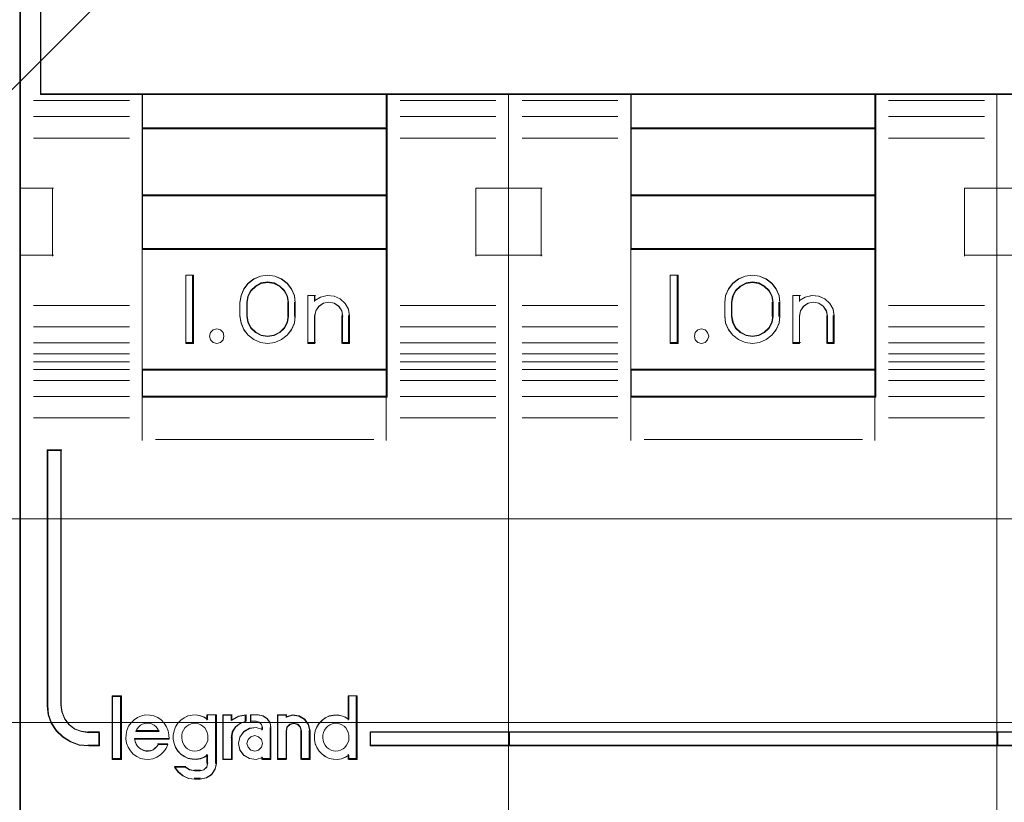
# Model space of a CAD drawing. Header units: millimetres. Extents: x 12819 to 17524, y -4386 to -1138.
# Tile 10 of 94: x 13075.34 to 13078.96, y -4251.15 to -4248.27. Entities that reach past the tile are written whole.
import ezdxf

# ---------------------------------------------------------------- set-up
doc = ezdxf.new("R2010")
doc.units = ezdxf.units.MM
doc.layers.get('0').update_dxf_attribs({"lineweight": 15})
for name, color, linetype, lineweight in [('30', 7, 'Continuous', 15), ('45', 7, 'Continuous', 15), ('60', 7, 'Continuous', 15)]:
    doc.layers.add(name, color=color, linetype=linetype, lineweight=lineweight)

# ---------------------------------------------------------------- blocks, each defined once
blk = doc.blocks.new('*U362')
at = {"layer": '60', "color": 253}
blk.add_lwpolyline([(214.593197, -584.39147), (160.068938, -638.847227), (163.815266, -625.017997), (100.684578, -688.186675)], dxfattribs=at)
blk = doc.blocks.new('*U387')
at = {"layer": '30', "color": 7}
blk.add_lwpolyline([(51.982287, -642.476959), (396.085575, -642.476959), (396.085575, -678.4532), (51.982287, -678.4532), (51.982287, -642.476959)], close=True, dxfattribs=at)
for points in [[(51.982287, -642.476959), (396.085575, -642.476959), (396.085575, -678.4532), (51.982287, -678.4532), (51.982287, -642.476959)], [(51.982287, -649.973605), (396.085575, -649.973605), (396.085575, -670.956554), (51.982287, -670.956554), (51.982287, -649.973605)]]:
    blk.add_lwpolyline(points, dxfattribs=at)
blk = doc.blocks.new('*U388')
at = {"layer": '45', "color": 7}
blk.add_lwpolyline([(134.000293, -618.998131), (62.00098, -618.998131), (62.00098, -701.064777), (134.000293, -701.064777), (134.000293, -618.998131)], close=True, dxfattribs=at)
at = {"layer": '45', "color": 139}
blk.add_lwpolyline([(134.000293, -618.998131), (62.00098, -618.998131), (62.00098, -701.064777), (134.000293, -701.064777), (134.000293, -618.998131)], close=True, dxfattribs=at)
blk = doc.blocks.new('*U389')
at = {"layer": '45', "color": 7}
for points in [[(152.004021, -618.998131), (134.000293, -618.998131), (134.000293, -701.064777), (152.004021, -701.064777), (169.996615, -701.064777), (188.000343, -701.064777), (188.000343, -618.998131), (169.996615, -618.998131), (152.004021, -618.998131)], [(156.502509, -655.33704), (165.49917, -655.33704), (169.997501, -655.33704), (174.501399, -655.33704), (183.503627, -655.33704), (187.244813, -655.33704), (187.244813, -651.924797), (187.244813, -651.287771), (179.751307, -651.04404), (172.252233, -650.877859), (164.75316, -650.800308), (157.248519, -650.800308), (149.749446, -650.877859), (142.244805, -651.04404), (134.751299, -651.287771), (134.751299, -651.924797), (134.751299, -655.33704), (138.498052, -655.33704), (147.494713, -655.33704), (152.004178, -655.33704), (156.502509, -655.33704)], [(147.520664, -656.591737), (147.520664, -655.303251), (138.495019, -655.303251), (138.495019, -656.591737), (147.520664, -656.591737)], [(156.487496, -655.303251), (156.487496, -656.591737), (165.513141, -656.591737), (165.513141, -655.303251), (156.487496, -655.303251)], [(147.520664, -656.557948), (138.495019, -656.557948), (138.495019, -659.067342), (147.520664, -659.067342), (147.520664, -656.557948)], [(156.487496, -656.557948), (156.487496, -659.067342), (165.513141, -659.067342), (165.513141, -656.557948), (156.487496, -656.557948)], [(147.520664, -661.040618), (147.520664, -659.033553), (138.495019, -659.033553), (138.495019, -661.040618), (147.520664, -661.040618)], [(165.513141, -661.040618), (165.513141, -659.033553), (156.487496, -659.033553), (156.487496, -661.040618), (165.513141, -661.040618)], [(147.520664, -665.484994), (147.520664, -661.006829), (138.495019, -661.006829), (138.495019, -665.484994), (147.520664, -665.484994)], [(156.487496, -661.006829), (156.487496, -665.484994), (165.513141, -665.484994), (165.513141, -661.006829), (156.487496, -661.006829)], [(140.388369, -661.986709), (140.388369, -664.496103), (140.103348, -664.496103), (140.103348, -661.986709), (140.388369, -661.986709)], [(142.100753, -662.990467), (142.140383, -662.733951), (142.242289, -662.494164), (142.40081, -662.28226), (142.615945, -662.12612), (142.859387, -662.025744), (143.119814, -661.986709), (143.38024, -662.025744), (143.629344, -662.12612), (143.838818, -662.28226), (144.003, -662.494164), (144.104906, -662.733951), (144.138875, -662.990467), (144.138875, -663.492346), (144.104906, -663.754438), (144.003, -663.994224), (143.838818, -664.200552), (143.629344, -664.356692), (143.38024, -664.462645), (143.119814, -664.496103), (142.859387, -664.462645), (142.615945, -664.356692), (142.40081, -664.200552), (142.242289, -663.994224), (142.140383, -663.754438), (142.100753, -663.492346), (142.100753, -662.990467)], [(158.236073, -661.986709), (158.236073, -664.496103), (157.946528, -664.496103), (157.946528, -661.986709), (158.236073, -661.986709)], [(161.476483, -662.12612), (161.680069, -662.28226), (161.849724, -662.494164), (161.951517, -662.733951), (161.979793, -662.990467), (161.979793, -663.492346), (161.951517, -663.754438), (161.849724, -663.994224), (161.680069, -664.200552), (161.476483, -664.356692), (161.233311, -664.462645), (160.973173, -664.496103), (160.701725, -664.462645), (160.458553, -664.356692), (160.249312, -664.200552), (160.090967, -663.994224), (159.983519, -663.754438), (159.955243, -663.492346), (159.955243, -662.990467), (159.983519, -662.733951), (160.090967, -662.494164), (160.249312, -662.28226), (160.458553, -662.12612), (160.701725, -662.025744), (160.973173, -661.986709), (161.233311, -662.025744), (161.476483, -662.12612)], [(143.892309, -663.493134), (143.892309, -662.989678), (143.852519, -662.754732), (143.744516, -662.55335), (143.573984, -662.385532), (143.357978, -662.273653), (143.119234, -662.234495), (142.88049, -662.273653), (142.675852, -662.385532), (142.499636, -662.55335), (142.391633, -662.754732), (142.351842, -662.989678), (142.351842, -663.493134), (142.391633, -663.72808), (142.499636, -663.94065), (142.675852, -664.102875), (142.88049, -664.20916), (143.119234, -664.248317), (143.357978, -664.20916), (143.573984, -664.102875), (143.744516, -663.94065), (143.852519, -663.72808), (143.892309, -663.493134)], [(161.73549, -663.493134), (161.73549, -662.989678), (161.695669, -662.754732), (161.587584, -662.55335), (161.416924, -662.385532), (161.200754, -662.273653), (160.973207, -662.234495), (160.734282, -662.273653), (160.518113, -662.385532), (160.347452, -662.55335), (160.239367, -662.754732), (160.199547, -662.989678), (160.199547, -663.493134), (160.239367, -663.72808), (160.347452, -663.94065), (160.518113, -664.102875), (160.734282, -664.20916), (160.973207, -664.248317), (161.200754, -664.20916), (161.416924, -664.102875), (161.587584, -663.94065), (161.695669, -663.72808), (161.73549, -663.493134)], [(144.60486, -664.496103), (144.60486, -662.734572), (144.855353, -662.734572), (144.855353, -662.919701), (145.071687, -662.790671), (145.310793, -662.734572), (145.566979, -662.757012), (145.794699, -662.852381), (145.976875, -663.02629), (146.096428, -663.239469), (146.136279, -663.486308), (146.136279, -664.496103), (145.880094, -664.496103), (145.880094, -663.486308), (145.845936, -663.295569), (145.737769, -663.13288), (145.566979, -663.02068), (145.373416, -662.98141), (145.174161, -663.02068), (145.009064, -663.13288), (144.895204, -663.295569), (144.855353, -663.486308), (144.855353, -664.496103), (144.60486, -664.496103)], [(163.40899, -662.757012), (163.63671, -662.852381), (163.82458, -663.02629), (163.93844, -663.239469), (163.983984, -663.486308), (163.983984, -664.496103), (163.733491, -664.496103), (163.733491, -663.486308), (163.687947, -663.295569), (163.57978, -663.13288), (163.414683, -663.02068), (163.215428, -662.98141), (163.021866, -663.02068), (162.851075, -663.13288), (162.742908, -663.295569), (162.70875, -663.486308), (162.70875, -664.496103), (162.452565, -664.496103), (162.452565, -662.734572), (162.70875, -662.734572), (162.70875, -662.919701), (162.913698, -662.790671), (163.164191, -662.734572), (163.40899, -662.757012)], [(141.476875, -664.096142), (141.512616, -664.231423), (141.476875, -664.366704), (141.381567, -664.460812), (141.244561, -664.496103), (141.113512, -664.460812), (141.012246, -664.366704), (140.976506, -664.231423), (141.012246, -664.096142), (141.113512, -664.002033), (141.244561, -663.966743), (141.381567, -664.002033), (141.476875, -664.096142)], [(159.318688, -664.096142), (159.36032, -664.231423), (159.318688, -664.366704), (159.223528, -664.460812), (159.098632, -664.496103), (158.955893, -664.460812), (158.860734, -664.366704), (158.830996, -664.231423), (158.860734, -664.096142), (158.955893, -664.002033), (159.098632, -663.966743), (159.223528, -664.002033), (159.318688, -664.096142)], [(147.520664, -665.451205), (138.495019, -665.451205), (138.495019, -666.476137), (147.520664, -666.476137), (147.520664, -665.451205)], [(156.487496, -665.451205), (156.487496, -666.476137), (165.513141, -666.476137), (165.513141, -665.451205), (156.487496, -665.451205)], [(135.511406, -677.838802), (135.511406, -668.422381), (135.006912, -668.422381), (135.006912, -677.838802), (135.040923, -678.169784), (135.148624, -678.4787), (135.335684, -678.76555), (135.579428, -678.997237), (135.862852, -679.173761), (136.185955, -679.289604), (136.531732, -679.322702), (136.934193, -679.322702), (136.934193, -678.831747), (136.531732, -678.831747), (136.265313, -678.793132), (136.015901, -678.699354), (135.811836, -678.53938), (135.64745, -678.329758), (135.551086, -678.092555), (135.511406, -677.838802)], [(135.511406, -677.838802), (135.511406, -668.422381), (135.006912, -668.422381), (135.006912, -677.838802), (135.040923, -678.169784), (135.148624, -678.4787), (135.335684, -678.76555), (135.579428, -678.997237), (135.862852, -679.173761), (136.185955, -679.289604), (136.531732, -679.322702), (136.934193, -679.322702), (136.934193, -678.831747), (136.531732, -678.831747), (136.265313, -678.793132), (136.015901, -678.699354), (135.811836, -678.53938), (135.64745, -678.329758), (135.551086, -678.092555), (135.511406, -677.838802)], [(137.723654, -679.802506), (137.723654, -677.495846), (137.409227, -677.495846), (137.409227, -679.802506), (137.723654, -679.802506)], [(152.0267, -678.8001), (146.89181, -678.8001), (146.89181, -679.322702), (152.0267, -679.322702), (152.0267, -678.8001)], [(151.992769, -678.8001), (151.992769, -679.322702), (170.007867, -679.322702), (170.007867, -678.8001), (151.992769, -678.8001)], [(170.007867, -679.322702), (170.007867, -678.8001), (151.992769, -678.8001), (151.992769, -679.322702), (170.007867, -679.322702)], [(169.973936, -678.8001), (169.973936, -679.322702), (186.993724, -679.322702), (186.993724, -678.8001), (169.973936, -678.8001)]]:
    blk.add_lwpolyline(points, close=True, dxfattribs=at)
at = {"layer": '45', "color": 139}
for points in [[(152.004021, -618.998131), (134.000293, -618.998131), (134.000293, -701.064777), (152.004021, -701.064777), (169.996615, -701.064777), (188.000343, -701.064777), (188.000343, -618.998131), (169.996615, -618.998131), (152.004021, -618.998131)], [(152.009297, -619.013899), (134.016127, -619.013899), (134.016127, -701.049009), (152.009297, -701.049009), (169.991339, -701.049009), (187.984509, -701.049009), (187.984509, -619.013899), (169.991339, -619.013899), (152.009297, -619.013899)], [(141.512616, -664.231423), (141.476875, -664.096142), (141.381567, -664.002033), (141.244561, -663.966743), (141.113512, -664.002033), (141.012246, -664.096142), (140.976506, -664.231423), (141.012246, -664.366704), (141.113512, -664.460812), (141.244561, -664.496103), (141.381567, -664.460812), (141.476875, -664.366704), (141.512616, -664.231423)], [(159.36032, -664.231423), (159.318688, -664.096142), (159.223528, -664.002033), (159.098632, -663.966743), (158.955893, -664.002033), (158.860734, -664.096142), (158.830996, -664.231423), (158.860734, -664.366704), (158.955893, -664.460812), (159.098632, -664.496103), (159.223528, -664.460812), (159.318688, -664.366704), (159.36032, -664.231423)], [(140.438757, -679.509668), (140.525312, -679.503987), (140.617636, -679.475579), (140.698421, -679.424445), (140.767664, -679.373311), (140.831138, -679.293769), (140.8773, -679.208546), (140.911922, -679.117641), (140.917692, -679.021055), (140.917692, -678.924468), (140.894611, -678.827882), (140.854219, -678.742659), (140.802286, -678.657435), (140.738813, -678.594938), (140.658029, -678.543804), (140.571474, -678.504033), (140.484919, -678.486989), (140.392595, -678.486989), (140.30027, -678.504033), (140.213715, -678.543804), (140.144472, -678.594938), (140.075228, -678.657435), (140.017525, -678.742659), (139.977133, -678.827882), (139.965592, -678.924468), (139.954052, -679.021055), (139.971363, -679.117641), (140.000214, -679.208546), (140.040606, -679.293769), (140.10408, -679.373311), (140.173323, -679.424445), (140.259878, -679.475579), (140.346432, -679.503987), (140.438757, -679.509668)], [(145.634724, -679.509668), (145.721278, -679.503987), (145.807833, -679.475579), (145.894387, -679.424445), (145.963631, -679.373311), (146.027104, -679.293769), (146.073267, -679.208546), (146.107888, -679.117641), (146.113659, -679.021055), (146.113659, -678.924468), (146.090578, -678.827882), (146.050185, -678.742659), (145.998253, -678.657435), (145.934779, -678.594938), (145.853995, -678.543804), (145.767441, -678.504033), (145.675116, -678.486989), (145.588561, -678.486989), (145.496237, -678.504033), (145.409682, -678.543804), (145.334668, -678.594938), (145.271195, -678.657435), (145.213492, -678.742659), (145.17887, -678.827882), (145.150018, -678.924468), (145.150018, -679.021055), (145.167329, -679.117641), (145.190411, -679.208546), (145.236573, -679.293769), (145.300046, -679.373311), (145.36929, -679.424445), (145.455844, -679.475579), (145.542399, -679.503987), (145.634724, -679.509668)], [(142.935455, -679.228767), (142.894092, -679.082464), (142.787729, -678.982978), (142.645911, -678.942013), (142.504093, -678.982978), (142.39773, -679.082464), (142.356366, -679.228767), (142.39773, -679.369217), (142.504093, -679.474555), (142.645911, -679.509668), (142.787729, -679.474555), (142.894092, -679.369217), (142.935455, -679.228767)]]:
    blk.add_lwpolyline(points, close=True, dxfattribs=at)
for points in [[(134.751299, -647.477726), (134.751299, -655.33704)], [(187.244813, -655.303251), (134.751299, -655.303251)], [(138.495019, -655.303251), (138.495019, -666.476137)], [(138.495019, -655.303251), (147.520664, -655.303251)], [(147.486733, -655.303251), (147.486733, -666.476137)], [(151.992769, -701.064777), (151.992769, -655.303251)], [(156.487496, -655.303251), (156.487496, -666.476137)], [(156.487496, -655.303251), (165.513141, -655.303251)], [(165.47921, -655.303251), (165.47921, -666.476137)], [(169.973936, -701.064777), (169.973936, -655.303251)], [(138.029033, -655.557795), (134.50021, -655.557795)], [(147.993436, -655.557795), (151.519998, -655.557795)], [(156.016986, -655.557795), (152.488162, -655.557795)], [(165.979126, -655.557795), (169.512474, -655.557795)], [(138.029033, -656.145723), (134.50021, -656.145723)], [(147.993436, -656.145723), (151.519998, -656.145723)], [(156.016986, -656.145723), (152.488162, -656.145723)], [(165.979126, -656.145723), (169.512474, -656.145723)], [(138.495019, -656.557948), (147.520664, -656.557948)], [(156.487496, -656.557948), (165.513141, -656.557948)], [(138.029033, -656.938637), (134.50021, -656.938637)], [(147.993436, -656.938637), (151.519998, -656.938637)], [(156.016986, -656.938637), (152.488162, -656.938637)], [(165.979126, -656.938637), (169.512474, -656.938637)], [(134.000293, -658.77901), (135.235381, -658.77901)], [(135.20145, -658.77901), (135.20145, -661.283899)], [(138.495019, -659.033553), (147.520664, -659.033553)], [(150.784826, -661.283899), (150.784826, -658.77901)], [(150.784826, -658.77901), (152.0267, -658.77901)], [(151.992769, -658.77901), (153.223334, -658.77901)], [(153.189403, -658.77901), (153.189403, -661.283899)], [(156.487496, -659.033553), (165.513141, -659.033553)], [(168.777303, -661.283899), (168.777303, -658.77901)], [(168.777303, -658.77901), (170.007867, -658.77901)], [(169.973936, -658.77901), (171.21581, -658.77901)], [(134.000293, -661.25011), (135.235381, -661.25011)], [(138.495019, -661.006829), (147.520664, -661.006829)], [(150.784826, -661.25011), (152.0267, -661.25011)], [(151.992769, -661.25011), (153.223334, -661.25011)], [(156.487496, -661.006829), (165.513141, -661.006829)], [(168.777303, -661.25011), (170.007867, -661.25011)], [(169.973936, -661.25011), (171.21581, -661.25011)], [(140.388369, -661.986709), (140.103348, -661.986709)], [(140.103348, -661.986709), (140.103348, -664.496103)], [(140.354438, -661.986709), (140.354438, -664.496103)], [(144.138875, -663.009389), (144.104906, -662.748037), (144.003, -662.50373), (143.838818, -662.287831), (143.629344, -662.128748), (143.38024, -662.02648), (143.119814, -661.986709), (142.859387, -662.02648), (142.615945, -662.128748), (142.40081, -662.287831), (142.242289, -662.50373), (142.140383, -662.748037), (142.100753, -663.009389)], [(158.236073, -661.986709), (157.946528, -661.986709)], [(157.946528, -661.986709), (157.946528, -664.496103)], [(158.202142, -661.986709), (158.202142, -664.496103)], [(161.979793, -663.009389), (161.951517, -662.748037), (161.849724, -662.50373), (161.680069, -662.287831), (161.476483, -662.128748), (161.233311, -662.02648), (160.973173, -661.986709), (160.701725, -662.02648), (160.458553, -662.128748), (160.249312, -662.287831), (160.090967, -662.50373), (159.983519, -662.748037), (159.955243, -663.009389)], [(143.892309, -663.009389), (143.852519, -662.768311), (143.744516, -662.561672), (143.573984, -662.389474), (143.357978, -662.274675), (143.119234, -662.234495), (142.88049, -662.274675), (142.675852, -662.389474), (142.499636, -662.561672), (142.391633, -662.768311), (142.351842, -663.009389)], [(161.73549, -663.009389), (161.695669, -662.768311), (161.587584, -662.561672), (161.416924, -662.389474), (161.200754, -662.274675), (160.973207, -662.234495), (160.734282, -662.274675), (160.518113, -662.389474), (160.347452, -662.561672), (160.239367, -662.768311), (160.199547, -663.009389)], [(142.100753, -663.50496), (142.100753, -662.9756)], [(142.351842, -663.50496), (142.351842, -662.9756)], [(143.858378, -663.50496), (143.858378, -662.9756)], [(144.102682, -663.50496), (144.102682, -662.9756)], [(144.60486, -662.734572), (144.883095, -662.734572)], [(144.60486, -662.734572), (144.60486, -664.496103)], [(144.849164, -662.734572), (144.849164, -662.950821)], [(146.136279, -663.50496), (146.096236, -663.251997), (145.976105, -663.033528), (145.793049, -662.855304), (145.564228, -662.757568), (145.306805, -662.734572), (145.066543, -662.792063), (144.849164, -662.924294)], [(145.88519, -663.50496), (145.850656, -663.304979), (145.741297, -663.134408), (145.568626, -663.016772), (145.372933, -662.9756), (145.171483, -663.016772), (145.004568, -663.134408), (144.889454, -663.304979), (144.849164, -663.50496)], [(159.955243, -663.50496), (159.955243, -662.9756)], [(160.199547, -663.50496), (160.199547, -662.9756)], [(161.701559, -663.50496), (161.701559, -662.9756)], [(161.945862, -663.50496), (161.945862, -662.9756)], [(162.452565, -662.734572), (162.737585, -662.734572)], [(162.452565, -662.734572), (162.452565, -664.496103)], [(162.703654, -662.734572), (162.703654, -662.950821)], [(163.983984, -663.50496), (163.938258, -663.251997), (163.823943, -663.033528), (163.635323, -662.855304), (163.406692, -662.757568), (163.160915, -662.734572), (162.909421, -662.792063), (162.703654, -662.924294)], [(163.737419, -663.50496), (163.691473, -663.304979), (163.582354, -663.134408), (163.415803, -663.016772), (163.214793, -662.9756), (163.019527, -663.016772), (162.847233, -663.134408), (162.738113, -663.304979), (162.703654, -663.50496)], [(138.029033, -663.09724), (134.50021, -663.09724)], [(147.993436, -663.09724), (151.519998, -663.09724)], [(156.016986, -663.09724), (152.488162, -663.09724)], [(165.979126, -663.09724), (169.512474, -663.09724)], [(142.100753, -663.471171), (142.140383, -663.738792), (142.242289, -663.983637), (142.40081, -664.194318), (142.615945, -664.353751), (142.859387, -664.461939), (143.119814, -664.496103), (143.38024, -664.461939), (143.629344, -664.353751), (143.838818, -664.194318), (144.003, -663.983637), (144.104906, -663.738792), (144.138875, -663.471171)], [(142.351842, -663.471171), (142.391633, -663.71295), (142.499636, -663.931702), (142.675852, -664.098645), (142.88049, -664.208021), (143.119234, -664.248317), (143.357978, -664.208021), (143.573984, -664.098645), (143.744516, -663.931702), (143.852519, -663.71295), (143.892309, -663.471171)], [(144.849164, -663.471171), (144.849164, -664.496103)], [(145.851259, -663.471171), (145.851259, -664.496103)], [(146.100086, -663.471171), (146.100086, -664.496103)], [(159.955243, -663.471171), (159.983519, -663.738792), (160.090967, -663.983637), (160.249312, -664.194318), (160.458553, -664.353751), (160.701725, -664.461939), (160.973173, -664.496103), (161.233311, -664.461939), (161.476483, -664.353751), (161.680069, -664.194318), (161.849724, -663.983637), (161.951517, -663.738792), (161.979793, -663.471171)], [(160.199547, -663.471171), (160.239367, -663.71295), (160.347452, -663.931702), (160.518113, -664.098645), (160.734282, -664.208021), (160.973207, -664.248317), (161.200754, -664.208021), (161.416924, -664.098645), (161.587584, -663.931702), (161.695669, -663.71295), (161.73549, -663.471171)], [(162.703654, -663.471171), (162.703654, -664.496103)], [(163.703488, -663.471171), (163.703488, -664.496103)], [(163.947791, -663.471171), (163.947791, -664.496103)], [(138.029033, -663.883397), (134.50021, -663.883397)], [(147.993436, -663.883397), (151.519998, -663.883397)], [(156.016986, -663.883397), (152.488162, -663.883397)], [(165.979126, -663.883397), (169.512474, -663.883397)], [(138.029033, -664.482588), (134.50021, -664.482588)], [(140.388369, -664.462314), (140.103348, -664.462314)], [(144.60486, -664.462314), (144.883095, -664.462314)], [(145.851259, -664.462314), (146.136279, -664.462314)], [(147.993436, -664.482588), (151.519998, -664.482588)], [(156.016986, -664.482588), (152.488162, -664.482588)], [(158.236073, -664.462314), (157.946528, -664.462314)], [(162.452565, -664.462314), (162.737585, -664.462314)], [(163.703488, -664.462314), (163.983984, -664.462314)], [(165.979126, -664.482588), (169.512474, -664.482588)], [(138.029033, -664.879045), (134.50021, -664.879045)], [(147.993436, -664.879045), (151.519998, -664.879045)], [(156.016986, -664.879045), (152.488162, -664.879045)], [(165.979126, -664.879045), (169.512474, -664.879045)], [(138.029033, -665.176388), (134.50021, -665.176388)], [(147.993436, -665.176388), (151.519998, -665.176388)], [(156.016986, -665.176388), (152.488162, -665.176388)], [(165.979126, -665.176388), (169.512474, -665.176388)], [(138.029033, -665.462468), (134.50021, -665.462468)], [(138.495019, -665.451205), (147.520664, -665.451205)], [(147.993436, -665.462468), (151.519998, -665.462468)], [(156.016986, -665.462468), (152.488162, -665.462468)], [(156.487496, -665.451205), (165.513141, -665.451205)], [(165.979126, -665.462468), (169.512474, -665.462468)], [(138.029033, -665.870188), (134.50021, -665.870188)], [(147.993436, -665.870188), (151.519998, -665.870188)], [(156.016986, -665.870188), (152.488162, -665.870188)], [(165.979126, -665.870188), (169.512474, -665.870188)], [(138.029033, -666.458116), (134.50021, -666.458116)], [(138.495019, -666.442348), (147.520664, -666.442348)], [(138.495019, -666.442348), (138.495019, -668.075481)], [(147.486733, -666.442348), (147.486733, -668.075481)], [(147.993436, -666.458116), (151.519998, -666.458116)], [(156.016986, -666.458116), (152.488162, -666.458116)], [(156.487496, -666.442348), (165.513141, -666.442348)], [(156.487496, -666.442348), (156.487496, -668.075481)], [(165.47921, -666.442348), (165.47921, -668.075481)], [(165.979126, -666.458116), (169.512474, -666.458116)], [(138.029033, -667.244273), (134.50021, -667.244273)], [(147.993436, -667.244273), (151.519998, -667.244273)], [(156.016986, -667.244273), (152.488162, -667.244273)], [(165.979126, -667.244273), (169.512474, -667.244273)], [(138.990411, -668.041692), (147.025272, -668.041692)], [(156.982888, -668.041692), (165.017748, -668.041692)], [(135.006912, -668.422381), (135.006912, -677.844998)], [(135.006912, -668.422381), (135.536236, -668.422381)], [(135.502305, -668.422381), (135.502305, -677.844998)], [(137.393393, -677.480077), (137.393393, -679.818274)], [(137.393393, -677.480077), (137.739489, -677.480077)], [(137.705558, -677.480077), (137.705558, -679.818274)], [(146.079728, -677.480077), (146.079728, -678.372106)], [(146.079728, -677.480077), (146.419038, -677.480077)], [(146.385107, -677.480077), (146.385107, -679.818274)], [(135.006912, -677.808957), (135.04107, -678.146595), (135.149238, -678.461724), (135.337107, -678.754344), (135.581906, -678.990691), (135.866557, -679.170765), (136.191058, -679.288939), (136.538331, -679.322702)], [(135.502305, -677.808957), (135.542595, -678.070884), (135.640442, -678.315729), (135.807357, -678.532103), (136.014563, -678.697231), (136.267813, -678.79403), (136.538331, -678.833889)], [(139.488066, -679.071841), (139.476683, -678.914698), (139.453916, -678.763166), (139.391308, -678.611635), (139.311625, -678.482553), (139.203484, -678.364695), (139.072576, -678.274898), (138.930284, -678.213163), (138.77661, -678.185102), (138.622935, -678.173878), (138.469261, -678.207551), (138.332661, -678.269286), (138.201753, -678.35347), (138.093612, -678.465716), (137.996853, -678.594798), (137.939937, -678.74633), (137.905787, -678.897861), (137.900095, -679.055005), (137.928554, -679.217761), (137.98547, -679.369292), (138.070845, -679.498374), (138.167603, -679.621844), (138.298511, -679.711641), (138.440802, -679.778988), (138.583094, -679.807049), (138.736768, -679.818274), (138.890443, -679.795825), (139.038426, -679.73409), (139.169334, -679.649906), (139.283167, -679.543273), (139.379925, -679.41419), (139.442533, -679.268271)], [(140.917692, -678.342246), (140.791709, -678.258062), (140.64282, -678.207551), (140.488205, -678.173878), (140.345043, -678.185102), (140.190428, -678.213163), (140.047265, -678.280511), (139.927009, -678.375919), (139.818206, -678.488165), (139.732308, -678.617247), (139.675043, -678.763166), (139.646411, -678.92031), (139.646411, -679.077454), (139.675043, -679.234597), (139.732308, -679.374904), (139.818206, -679.515211), (139.927009, -679.627457), (140.047265, -679.711641), (140.190428, -679.778988), (140.345043, -679.807049), (140.488205, -679.818274), (140.64282, -679.795825), (140.791709, -679.739702), (140.917692, -679.655518)], [(140.881499, -678.173878), (140.881499, -678.372106)], [(140.881499, -678.173878), (141.234381, -678.173878)], [(141.20045, -678.173878), (141.20045, -679.971451)], [(141.467374, -678.173878), (141.467374, -679.818274)], [(141.467374, -678.173878), (141.81347, -678.173878)], [(142.324697, -678.173878), (142.033137, -678.232797), (141.777277, -678.383369)], [(141.777277, -678.173878), (141.777277, -678.383369)], [(142.290766, -678.173878), (142.290766, -678.437431)], [(142.485304, -678.173878), (142.485304, -678.437431)], [(142.786159, -678.173878), (142.485304, -678.173878)], [(143.243096, -678.669449), (143.213165, -678.48066), (143.099428, -678.321369), (142.9378, -678.215175), (142.752228, -678.173878)], [(143.480613, -678.173878), (143.480613, -679.818274)], [(143.480613, -678.173878), (143.831234, -678.173878)], [(144.684033, -678.784332), (144.626077, -678.54015), (144.486982, -678.342479), (144.272544, -678.208761), (144.029128, -678.173878), (143.797303, -678.249458)], [(143.797303, -678.173878), (143.797303, -678.277497)], [(146.113659, -678.342246), (145.982184, -678.258062), (145.844992, -678.207551), (145.690652, -678.173878), (145.542028, -678.185102), (145.387688, -678.213163), (145.244781, -678.280511), (145.124738, -678.375919), (145.016129, -678.488165), (144.930384, -678.617247), (144.873221, -678.763166), (144.844639, -678.92031), (144.844639, -679.077454), (144.873221, -679.234597), (144.930384, -679.374904), (145.016129, -679.515211), (145.124738, -679.627457), (145.244781, -679.711641), (145.387688, -679.778988), (145.542028, -679.807049), (145.690652, -679.818274), (145.844992, -679.795825), (145.982184, -679.739702), (146.113659, -679.655518)], [(139.126135, -678.784332), (139.07974, -678.697446), (139.015947, -678.622972), (138.946354, -678.560911), (138.865163, -678.523674), (138.778172, -678.486437), (138.691181, -678.480231), (138.60419, -678.486437), (138.517199, -678.523674), (138.441807, -678.560911), (138.372215, -678.622972), (138.308421, -678.697446), (138.262026, -678.784332)], [(142.324697, -678.403643), (142.11644, -678.479501), (141.931983, -678.613713), (141.818929, -678.800443), (141.777277, -679.016349)], [(142.935455, -678.70922), (142.698441, -678.63566), (142.455646, -678.669611), (142.247536, -678.788438), (142.097234, -678.992142), (142.050987, -679.229796), (142.097234, -679.467451), (142.247536, -679.665496), (142.455646, -679.784323), (142.698441, -679.818274), (142.935455, -679.750373)], [(142.485304, -678.403643), (142.702463, -678.403643)], [(142.935455, -678.669449), (142.897323, -678.536546), (142.801993, -678.441615), (142.668532, -678.403643)], [(142.901524, -678.63566), (142.901524, -678.741532)], [(143.206903, -678.63566), (143.206903, -679.818274)], [(144.371868, -678.784332), (144.330404, -678.629178), (144.229707, -678.523674), (144.087547, -678.480231), (143.939463, -678.523674), (143.826919, -678.629178), (143.797303, -678.784332)], [(136.5044, -678.8001), (136.934193, -678.8001)], [(136.898, -678.8001), (136.898, -679.322702)], [(138.262026, -678.750543), (139.126135, -678.750543)], [(141.467374, -679.818274), (141.81347, -679.818274), (141.81347, -678.98256)], [(143.797303, -678.750543), (143.797303, -679.818274)], [(144.337937, -678.750543), (144.337937, -679.818274)], [(144.650102, -678.750543), (144.650102, -679.818274)], [(146.89181, -678.8001), (186.993724, -678.8001)], [(146.89181, -678.8001), (146.89181, -679.322702)], [(136.5044, -679.288913), (136.934193, -679.288913)], [(138.216785, -679.052391), (139.488066, -679.052391)], [(138.216785, -679.052391), (138.239967, -679.159287), (138.274741, -679.248367), (138.326902, -679.325569), (138.396449, -679.396833), (138.465996, -679.444343), (138.552931, -679.485913), (138.639865, -679.509668), (138.726799, -679.509668), (138.819529, -679.497791), (138.906464, -679.462159), (138.976011, -679.408711), (139.045559, -679.343385), (139.103515, -679.260244)], [(139.069584, -679.246114), (139.442825, -679.246114)], [(146.89181, -679.288913), (186.993724, -679.288913)], [(140.881499, -679.624551), (140.881499, -679.971451)], [(142.901524, -679.71916), (142.901524, -679.818274)], [(146.079728, -679.624551), (146.079728, -679.818274)], [(137.393393, -679.784485), (137.739489, -679.784485)], [(139.691652, -680.07507), (139.825494, -680.264859), (140.005889, -680.419062), (140.2212, -680.513956), (140.453968, -680.543611)], [(139.691652, -680.07507), (140.110134, -680.07507)], [(140.076203, -680.07507), (140.246807, -680.193144), (140.453968, -680.241762)], [(140.610051, -680.543611), (140.851537, -680.496999), (141.051794, -680.374644), (141.187262, -680.164892), (141.234381, -679.937662)], [(140.610051, -680.241762), (140.767011, -680.198319), (140.880022, -680.092815), (140.917692, -679.937662)], [(142.901524, -679.784485), (143.243096, -679.784485)], [(143.480613, -679.784485), (143.831234, -679.784485)], [(144.337937, -679.784485), (144.684033, -679.784485)], [(146.079728, -679.784485), (146.419038, -679.784485)], [(140.420037, -680.207973), (140.643982, -680.207973)], [(140.643982, -680.509822), (140.420037, -680.509822)]]:
    blk.add_lwpolyline(points, dxfattribs=at)
at = {"layer": '45', "color": 59}
for points in [[(156.502509, -655.33704), (165.49917, -655.33704), (169.997501, -655.33704), (174.501399, -655.33704), (183.503627, -655.33704), (187.244813, -655.33704), (187.244813, -651.924797), (187.244813, -651.287771), (179.751307, -651.04404), (172.252233, -650.877859), (164.75316, -650.800308), (157.248519, -650.800308), (149.749446, -650.877859), (142.244805, -651.04404), (134.751299, -651.287771), (134.751299, -651.924797), (134.751299, -655.33704), (138.498052, -655.33704), (147.494713, -655.33704), (152.004178, -655.33704), (156.502509, -655.33704)], [(156.505221, -655.321272), (165.496455, -655.321272), (169.992072, -655.321272), (174.493252, -655.321272), (183.49005, -655.321272), (187.228979, -655.321272), (187.228979, -651.932749), (187.228979, -651.300151), (179.739993, -651.058114), (172.245444, -650.893088), (164.750895, -650.816076), (157.250781, -650.816076), (149.756232, -650.893088), (142.256119, -651.058114), (134.767133, -651.300151), (134.767133, -651.932749), (134.767133, -655.321272), (138.511626, -655.321272), (147.50286, -655.321272), (152.009604, -655.321272), (156.505221, -655.321272)], [(147.520664, -656.591737), (147.520664, -655.303251), (138.495019, -655.303251), (138.495019, -656.591737), (147.520664, -656.591737)], [(147.50483, -656.575969), (147.50483, -655.319019), (138.510853, -655.319019), (138.510853, -656.575969), (147.50483, -656.575969)], [(156.487496, -655.303251), (156.487496, -656.591737), (165.513141, -656.591737), (165.513141, -655.303251), (156.487496, -655.303251)], [(156.50333, -655.319019), (156.50333, -656.575969), (165.497306, -656.575969), (165.497306, -655.319019), (156.50333, -655.319019)], [(147.520664, -656.557948), (138.495019, -656.557948), (138.495019, -659.067342), (147.520664, -659.067342), (147.520664, -656.557948)], [(156.487496, -656.557948), (156.487496, -659.067342), (165.513141, -659.067342), (165.513141, -656.557948), (156.487496, -656.557948)], [(147.50483, -656.573716), (138.510853, -656.573716), (138.510853, -659.051574), (147.50483, -659.051574), (147.50483, -656.573716)], [(156.50333, -656.573716), (156.50333, -659.051574), (165.497306, -659.051574), (165.497306, -656.573716), (156.50333, -656.573716)], [(147.520664, -661.040618), (147.520664, -659.033553), (138.495019, -659.033553), (138.495019, -661.040618), (147.520664, -661.040618)], [(147.50483, -661.02485), (147.50483, -659.049321), (138.510853, -659.049321), (138.510853, -661.02485), (147.50483, -661.02485)], [(165.513141, -661.040618), (165.513141, -659.033553), (156.487496, -659.033553), (156.487496, -661.040618), (165.513141, -661.040618)], [(165.497306, -661.02485), (165.497306, -659.049321), (156.50333, -659.049321), (156.50333, -661.02485), (165.497306, -661.02485)], [(147.520664, -665.484994), (147.520664, -661.006829), (138.495019, -661.006829), (138.495019, -665.484994), (147.520664, -665.484994)], [(156.487496, -661.006829), (156.487496, -665.484994), (165.513141, -665.484994), (165.513141, -661.006829), (156.487496, -661.006829)], [(140.388369, -661.986709), (140.388369, -664.496103), (140.103348, -664.496103), (140.103348, -661.986709), (140.388369, -661.986709)], [(142.100753, -662.990467), (142.140383, -662.733951), (142.242289, -662.494164), (142.40081, -662.28226), (142.615945, -662.12612), (142.859387, -662.025744), (143.119814, -661.986709), (143.38024, -662.025744), (143.629344, -662.12612), (143.838818, -662.28226), (144.003, -662.494164), (144.104906, -662.733951), (144.138875, -662.990467), (144.138875, -663.492346), (144.104906, -663.754438), (144.003, -663.994224), (143.838818, -664.200552), (143.629344, -664.356692), (143.38024, -664.462645), (143.119814, -664.496103), (142.859387, -664.462645), (142.615945, -664.356692), (142.40081, -664.200552), (142.242289, -663.994224), (142.140383, -663.754438), (142.100753, -663.492346), (142.100753, -662.990467)], [(158.236073, -661.986709), (158.236073, -664.496103), (157.946528, -664.496103), (157.946528, -661.986709), (158.236073, -661.986709)], [(161.476483, -662.12612), (161.680069, -662.28226), (161.849724, -662.494164), (161.951517, -662.733951), (161.979793, -662.990467), (161.979793, -663.492346), (161.951517, -663.754438), (161.849724, -663.994224), (161.680069, -664.200552), (161.476483, -664.356692), (161.233311, -664.462645), (160.973173, -664.496103), (160.701725, -664.462645), (160.458553, -664.356692), (160.249312, -664.200552), (160.090967, -663.994224), (159.983519, -663.754438), (159.955243, -663.492346), (159.955243, -662.990467), (159.983519, -662.733951), (160.090967, -662.494164), (160.249312, -662.28226), (160.458553, -662.12612), (160.701725, -662.025744), (160.973173, -661.986709), (161.233311, -662.025744), (161.476483, -662.12612)], [(143.892309, -663.493134), (143.892309, -662.989678), (143.852519, -662.754732), (143.744516, -662.55335), (143.573984, -662.385532), (143.357978, -662.273653), (143.119234, -662.234495), (142.88049, -662.273653), (142.675852, -662.385532), (142.499636, -662.55335), (142.391633, -662.754732), (142.351842, -662.989678), (142.351842, -663.493134), (142.391633, -663.72808), (142.499636, -663.94065), (142.675852, -664.102875), (142.88049, -664.20916), (143.119234, -664.248317), (143.357978, -664.20916), (143.573984, -664.102875), (143.744516, -663.94065), (143.852519, -663.72808), (143.892309, -663.493134)], [(143.876475, -663.489192), (143.876475, -662.99362), (143.837502, -662.762354), (143.731719, -662.564125), (143.564694, -662.398935), (143.353128, -662.288808), (143.119292, -662.250263), (142.885456, -662.288808), (142.685025, -662.398935), (142.512432, -662.564125), (142.406649, -662.762354), (142.367677, -662.99362), (142.367677, -663.489192), (142.406649, -663.720459), (142.512432, -663.9297), (142.685025, -664.089384), (142.885456, -664.194005), (143.119292, -664.232549), (143.353128, -664.194005), (143.564694, -664.089384), (143.731719, -663.9297), (143.837502, -663.720459), (143.876475, -663.489192)], [(161.73549, -663.493134), (161.73549, -662.989678), (161.695669, -662.754732), (161.587584, -662.55335), (161.416924, -662.385532), (161.200754, -662.273653), (160.973207, -662.234495), (160.734282, -662.273653), (160.518113, -662.385532), (160.347452, -662.55335), (160.239367, -662.754732), (160.199547, -662.989678), (160.199547, -663.493134), (160.239367, -663.72808), (160.347452, -663.94065), (160.518113, -664.102875), (160.734282, -664.20916), (160.973207, -664.248317), (161.200754, -664.20916), (161.416924, -664.102875), (161.587584, -663.94065), (161.695669, -663.72808), (161.73549, -663.493134)], [(161.719655, -663.489192), (161.719655, -662.99362), (161.680656, -662.762354), (161.574799, -662.564125), (161.407658, -662.398935), (161.195945, -662.288808), (160.97309, -662.250263), (160.739091, -662.288808), (160.527379, -662.398935), (160.360237, -662.564125), (160.254381, -662.762354), (160.215381, -662.99362), (160.215381, -663.489192), (160.254381, -663.720459), (160.360237, -663.9297), (160.527379, -664.089384), (160.739091, -664.194005), (160.97309, -664.232549), (161.195945, -664.194005), (161.407658, -664.089384), (161.574799, -663.9297), (161.680656, -663.720459), (161.719655, -663.489192)], [(144.60486, -664.496103), (144.60486, -662.734572), (144.855353, -662.734572), (144.855353, -662.919701), (145.071687, -662.790671), (145.310793, -662.734572), (145.566979, -662.757012), (145.794699, -662.852381), (145.976875, -663.02629), (146.096428, -663.239469), (146.136279, -663.486308), (146.136279, -664.496103), (145.880094, -664.496103), (145.880094, -663.486308), (145.845936, -663.295569), (145.737769, -663.13288), (145.566979, -663.02068), (145.373416, -662.98141), (145.174161, -663.02068), (145.009064, -663.13288), (144.895204, -663.295569), (144.855353, -663.486308), (144.855353, -664.496103), (144.60486, -664.496103)], [(163.40899, -662.757012), (163.63671, -662.852381), (163.82458, -663.02629), (163.93844, -663.239469), (163.983984, -663.486308), (163.983984, -664.496103), (163.733491, -664.496103), (163.733491, -663.486308), (163.687947, -663.295569), (163.57978, -663.13288), (163.414683, -663.02068), (163.215428, -662.98141), (163.021866, -663.02068), (162.851075, -663.13288), (162.742908, -663.295569), (162.70875, -663.486308), (162.70875, -664.496103), (162.452565, -664.496103), (162.452565, -662.734572), (162.70875, -662.734572), (162.70875, -662.919701), (162.913698, -662.790671), (163.164191, -662.734572), (163.40899, -662.757012)], [(141.476875, -664.096142), (141.512616, -664.231423), (141.476875, -664.366704), (141.381567, -664.460812), (141.244561, -664.496103), (141.113512, -664.460812), (141.012246, -664.366704), (140.976506, -664.231423), (141.012246, -664.096142), (141.113512, -664.002033), (141.244561, -663.966743), (141.381567, -664.002033), (141.476875, -664.096142)], [(159.318688, -664.096142), (159.36032, -664.231423), (159.318688, -664.366704), (159.223528, -664.460812), (159.098632, -664.496103), (158.955893, -664.460812), (158.860734, -664.366704), (158.830996, -664.231423), (158.860734, -664.096142), (158.955893, -664.002033), (159.098632, -663.966743), (159.223528, -664.002033), (159.318688, -664.096142)], [(147.520664, -665.451205), (138.495019, -665.451205), (138.495019, -666.476137), (147.520664, -666.476137), (147.520664, -665.451205)], [(147.50483, -665.466973), (138.510853, -665.466973), (138.510853, -666.460369), (147.50483, -666.460369), (147.50483, -665.466973)], [(156.487496, -665.451205), (156.487496, -666.476137), (165.513141, -666.476137), (165.513141, -665.451205), (156.487496, -665.451205)], [(156.50333, -665.466973), (156.50333, -666.460369), (165.497306, -666.460369), (165.497306, -665.466973), (156.50333, -665.466973)], [(135.511406, -677.838802), (135.511406, -668.422381), (135.006912, -668.422381), (135.006912, -677.838802), (135.040923, -678.169784), (135.148624, -678.4787), (135.335684, -678.76555), (135.579428, -678.997237), (135.862852, -679.173761), (136.185955, -679.289604), (136.531732, -679.322702), (136.934193, -679.322702), (136.934193, -678.831747), (136.531732, -678.831747), (136.265313, -678.793132), (136.015901, -678.699354), (135.811836, -678.53938), (135.64745, -678.329758), (135.551086, -678.092555), (135.511406, -677.838802)], [(135.511406, -677.838802), (135.511406, -668.422381), (135.006912, -668.422381), (135.006912, -677.838802), (135.040923, -678.169784), (135.148624, -678.4787), (135.335684, -678.76555), (135.579428, -678.997237), (135.862852, -679.173761), (136.185955, -679.289604), (136.531732, -679.322702), (136.934193, -679.322702), (136.934193, -678.831747), (136.531732, -678.831747), (136.265313, -678.793132), (136.015901, -678.699354), (135.811836, -678.53938), (135.64745, -678.329758), (135.551086, -678.092555), (135.511406, -677.838802)], [(135.518359, -677.827327), (135.518359, -668.438149), (135.022747, -668.438149), (135.022747, -677.827327), (135.056159, -678.157351), (135.161964, -678.465374), (135.34573, -678.751394), (135.585183, -678.982411), (135.863617, -679.158424), (136.181031, -679.273932), (136.520721, -679.306934), (136.916097, -679.306934), (136.916097, -678.817399), (136.520721, -678.817399), (136.258993, -678.778896), (136.013971, -678.685389), (135.813499, -678.525878), (135.652007, -678.316863), (135.55734, -678.080346), (135.518359, -677.827327)], [(135.518359, -677.827327), (135.518359, -668.438149), (135.022747, -668.438149), (135.022747, -677.827327), (135.056159, -678.157351), (135.161964, -678.465374), (135.34573, -678.751394), (135.585183, -678.982411), (135.863617, -679.158424), (136.181031, -679.273932), (136.520721, -679.306934), (136.916097, -679.306934), (136.916097, -678.817399), (136.520721, -678.817399), (136.258993, -678.778896), (136.013971, -678.685389), (135.813499, -678.525878), (135.652007, -678.316863), (135.55734, -678.080346), (135.518359, -677.827327)], [(137.739489, -679.818274), (137.739489, -677.480077), (137.393393, -677.480077), (137.393393, -679.818274), (137.739489, -679.818274)], [(144.844639, -678.925407), (144.844639, -679.081658), (144.873058, -679.23791), (144.929896, -679.377421), (145.015152, -679.516931), (145.123143, -679.62854), (145.242502, -679.712246), (145.384596, -679.779211), (145.538057, -679.807113), (145.685834, -679.818274), (145.839295, -679.795952), (145.975705, -679.740148), (146.106432, -679.656442), (146.106432, -679.818274), (146.419038, -679.818274), (146.419038, -677.480077), (146.106432, -677.480077), (146.106432, -678.350623), (145.975705, -678.266917), (145.839295, -678.216693), (145.685834, -678.18321), (145.538057, -678.194371), (145.384596, -678.222273), (145.242502, -678.289239), (145.123143, -678.384106), (145.015152, -678.495714), (144.929896, -678.624064), (144.873058, -678.769155), (144.844639, -678.925407)], [(137.905787, -678.897861), (137.900095, -679.055005), (137.928554, -679.217761), (137.98547, -679.369292), (138.070845, -679.498374), (138.167603, -679.621844), (138.298511, -679.711641), (138.440802, -679.778988), (138.583094, -679.807049), (138.736768, -679.818274), (138.890443, -679.795825), (139.038426, -679.73409), (139.169334, -679.649906), (139.283167, -679.543273), (139.379925, -679.41419), (139.442533, -679.268271), (139.095342, -679.268271), (139.038426, -679.346843), (138.970126, -679.408578), (138.901826, -679.459088), (138.816451, -679.492762), (138.725385, -679.503987), (138.64001, -679.503987), (138.554635, -679.481538), (138.469261, -679.442252), (138.400961, -679.397353), (138.332661, -679.330006), (138.281436, -679.257047), (138.247286, -679.172862), (138.22452, -679.071841), (139.488066, -679.071841), (139.476683, -678.914698), (139.453916, -678.763166), (139.391308, -678.611635), (139.311625, -678.482553), (139.203484, -678.364695), (139.072576, -678.274898), (138.930284, -678.213163), (138.77661, -678.185102), (138.622935, -678.173878), (138.469261, -678.207551), (138.332661, -678.269286), (138.201753, -678.35347), (138.093612, -678.465716), (137.996853, -678.594798), (137.939937, -678.74633), (137.905787, -678.897861)], [(139.646411, -679.071588), (139.674869, -679.227712), (139.731786, -679.367108), (139.81716, -679.506504), (139.925302, -679.618021), (140.044826, -679.701658), (140.187118, -679.768568), (140.340792, -679.796448), (140.483083, -679.807599), (140.636758, -679.785296), (140.784741, -679.729538), (140.909957, -679.6459), (140.909957, -679.963723), (140.875807, -680.103119), (140.773358, -680.197908), (140.631066, -680.236939), (140.43755, -680.236939), (140.244034, -680.197908), (140.084668, -680.103119), (139.691944, -680.103119), (139.822852, -680.281546), (139.999293, -680.426518), (140.209884, -680.515731), (140.43755, -680.543611), (140.631066, -680.543611), (140.864424, -680.499004), (141.05794, -680.381911), (141.188848, -680.181181), (141.234381, -679.963723), (141.234381, -678.173878), (140.909957, -678.173878), (140.909957, -678.341153), (140.784741, -678.257515), (140.636758, -678.207333), (140.483083, -678.173878), (140.340792, -678.185029), (140.187118, -678.212908), (140.044826, -678.279819), (139.925302, -678.374608), (139.81716, -678.486125), (139.731786, -678.614369), (139.674869, -678.759341), (139.646411, -678.915465), (139.646411, -679.071588)], [(141.467374, -678.173878), (141.467374, -679.818274), (141.791767, -679.818274), (141.791767, -678.998882), (141.832316, -678.791228), (141.942378, -678.611635), (142.121952, -678.482553), (142.324697, -678.409593), (142.324697, -678.173878), (142.040854, -678.224388), (141.791767, -678.35347), (141.791767, -678.173878), (141.467374, -678.173878)], [(141.483209, -678.189646), (141.483209, -679.802506), (141.795618, -679.802506), (141.795618, -678.998828), (141.83467, -678.795156), (141.940666, -678.619008), (142.113607, -678.492401), (142.308863, -678.420841), (142.308863, -678.189646), (142.035504, -678.239188), (141.795618, -678.365794), (141.795618, -678.189646), (141.483209, -678.189646)], [(142.096838, -678.998882), (142.050987, -679.234597), (142.096838, -679.470313), (142.245851, -679.666743), (142.452178, -679.7846), (142.692892, -679.818274), (142.927875, -679.750927), (142.927875, -679.818274), (143.243096, -679.818274), (143.243096, -678.645309), (143.21444, -678.465716), (143.105545, -678.314184), (142.9508, -678.213163), (142.77313, -678.173878), (142.498028, -678.173878), (142.498028, -678.409593), (142.687161, -678.409593), (142.807518, -678.443267), (142.893488, -678.527451), (142.927875, -678.645309), (142.927875, -678.718268), (142.692892, -678.645309), (142.452178, -678.678982), (142.245851, -678.79684), (142.096838, -678.998882)], [(143.480613, -678.173878), (143.480613, -679.818274), (143.807256, -679.818274), (143.807256, -678.763166), (143.835909, -678.62286), (143.944789, -678.527451), (144.088054, -678.488165), (144.225587, -678.527451), (144.323007, -678.62286), (144.363121, -678.763166), (144.363121, -679.818274), (144.684033, -679.818274), (144.684033, -678.763166), (144.626727, -678.527451), (144.489193, -678.336634), (144.277162, -678.207551), (144.036479, -678.173878), (143.807256, -678.246837), (143.807256, -678.173878), (143.480613, -678.173878)], [(143.496448, -678.189646), (143.496448, -679.802506), (143.814494, -679.802506), (143.814494, -678.767633), (143.842393, -678.630017), (143.948409, -678.536438), (144.087903, -678.497906), (144.221817, -678.536438), (144.316673, -678.630017), (144.355731, -678.767633), (144.355731, -679.802506), (144.668198, -679.802506), (144.668198, -678.767633), (144.612401, -678.536438), (144.478486, -678.34928), (144.272035, -678.222674), (144.037685, -678.189646), (143.814494, -678.261206), (143.814494, -678.189646), (143.496448, -678.189646)], [(139.126135, -678.784332), (138.262026, -678.784332), (138.308421, -678.697446), (138.372215, -678.622972), (138.441807, -678.560911), (138.517199, -678.523674), (138.60419, -678.486437), (138.691181, -678.480231), (138.778172, -678.486437), (138.865163, -678.523674), (138.946354, -678.560911), (139.015947, -678.622972), (139.07974, -678.697446), (139.126135, -678.784332)], [(139.126135, -678.784332), (138.262026, -678.784332), (138.308421, -678.697446), (138.372215, -678.622972), (138.441807, -678.560911), (138.517199, -678.523674), (138.60419, -678.486437), (138.691181, -678.480231), (138.778172, -678.486437), (138.865163, -678.523674), (138.946354, -678.560911), (139.015947, -678.622972), (139.07974, -678.697446), (139.126135, -678.784332)], [(140.658029, -678.543804), (140.738813, -678.594938), (140.802286, -678.657435), (140.854219, -678.742659), (140.894611, -678.827882), (140.917692, -678.924468), (140.917692, -679.021055), (140.911922, -679.117641), (140.8773, -679.208546), (140.831138, -679.293769), (140.767664, -679.373311), (140.698421, -679.424445), (140.617636, -679.475579), (140.525312, -679.503987), (140.438757, -679.509668), (140.346432, -679.503987), (140.259878, -679.475579), (140.173323, -679.424445), (140.10408, -679.373311), (140.040606, -679.293769), (140.000214, -679.208546), (139.971363, -679.117641), (139.954052, -679.021055), (139.965592, -678.924468), (139.977133, -678.827882), (140.017525, -678.742659), (140.075228, -678.657435), (140.144472, -678.594938), (140.213715, -678.543804), (140.30027, -678.504033), (140.392595, -678.486989), (140.484919, -678.486989), (140.571474, -678.504033), (140.658029, -678.543804)], [(140.000214, -679.208546), (139.971363, -679.117641), (139.954052, -679.021055), (139.965592, -678.924468), (139.977133, -678.827882), (140.017525, -678.742659), (140.075228, -678.657435), (140.144472, -678.594938), (140.213715, -678.543804), (140.30027, -678.504033), (140.392595, -678.486989), (140.484919, -678.486989), (140.571474, -678.504033), (140.658029, -678.543804), (140.738813, -678.594938), (140.802286, -678.657435), (140.854219, -678.742659), (140.894611, -678.827882), (140.917692, -678.924468), (140.917692, -679.021055), (140.911922, -679.117641), (140.8773, -679.208546), (140.831138, -679.293769), (140.767664, -679.373311), (140.698421, -679.424445), (140.617636, -679.475579), (140.525312, -679.503987), (140.438757, -679.509668), (140.346432, -679.503987), (140.259878, -679.475579), (140.173323, -679.424445), (140.10408, -679.373311), (140.040606, -679.293769), (140.000214, -679.208546)], [(145.17887, -678.827882), (145.213492, -678.742659), (145.271195, -678.657435), (145.334668, -678.594938), (145.409682, -678.543804), (145.496237, -678.504033), (145.588561, -678.486989), (145.675116, -678.486989), (145.767441, -678.504033), (145.853995, -678.543804), (145.934779, -678.594938), (145.998253, -678.657435), (146.050185, -678.742659), (146.090578, -678.827882), (146.113659, -678.924468), (146.113659, -679.021055), (146.107888, -679.117641), (146.073267, -679.208546), (146.027104, -679.293769), (145.963631, -679.373311), (145.894387, -679.424445), (145.807833, -679.475579), (145.721278, -679.503987), (145.634724, -679.509668), (145.542399, -679.503987), (145.455844, -679.475579), (145.36929, -679.424445), (145.300046, -679.373311), (145.236573, -679.293769), (145.190411, -679.208546), (145.167329, -679.117641), (145.150018, -679.021055), (145.150018, -678.924468), (145.17887, -678.827882)], [(145.17887, -678.827882), (145.213492, -678.742659), (145.271195, -678.657435), (145.334668, -678.594938), (145.409682, -678.543804), (145.496237, -678.504033), (145.588561, -678.486989), (145.675116, -678.486989), (145.767441, -678.504033), (145.853995, -678.543804), (145.934779, -678.594938), (145.998253, -678.657435), (146.050185, -678.742659), (146.090578, -678.827882), (146.113659, -678.924468), (146.113659, -679.021055), (146.107888, -679.117641), (146.073267, -679.208546), (146.027104, -679.293769), (145.963631, -679.373311), (145.894387, -679.424445), (145.807833, -679.475579), (145.721278, -679.503987), (145.634724, -679.509668), (145.542399, -679.503987), (145.455844, -679.475579), (145.36929, -679.424445), (145.300046, -679.373311), (145.236573, -679.293769), (145.190411, -679.208546), (145.167329, -679.117641), (145.150018, -679.021055), (145.150018, -678.924468), (145.17887, -678.827882)], [(142.894092, -679.082464), (142.935455, -679.228767), (142.894092, -679.369217), (142.787729, -679.474555), (142.645911, -679.509668), (142.504093, -679.474555), (142.39773, -679.369217), (142.356366, -679.228767), (142.39773, -679.082464), (142.504093, -678.982978), (142.645911, -678.942013), (142.787729, -678.982978), (142.894092, -679.082464)], [(142.356366, -679.228767), (142.39773, -679.082464), (142.504093, -678.982978), (142.645911, -678.942013), (142.787729, -678.982978), (142.894092, -679.082464), (142.935455, -679.228767), (142.894092, -679.369217), (142.787729, -679.474555), (142.645911, -679.509668), (142.504093, -679.474555), (142.39773, -679.369217), (142.356366, -679.228767)], [(152.010866, -678.815868), (146.907644, -678.815868), (146.907644, -679.306934), (152.010866, -679.306934), (152.010866, -678.815868)], [(151.992769, -678.8001), (151.992769, -679.322702), (170.007867, -679.322702), (170.007867, -678.8001), (151.992769, -678.8001)], [(169.98977, -678.815868), (169.98977, -679.306934), (186.977889, -679.306934), (186.977889, -678.815868), (169.98977, -678.815868)]]:
    blk.add_lwpolyline(points, close=True, dxfattribs=at)
for points in [[(151.992769, -701.064777), (151.992769, -655.303251)], [(150.784826, -658.77901), (150.784826, -661.283899)]]:
    blk.add_lwpolyline(points, dxfattribs=at)
at = {"layer": '45', "color": 1}
for points in [[(135.511406, -677.838802), (135.511406, -668.422381), (135.006912, -668.422381), (135.006912, -677.838802), (135.040923, -678.169784), (135.148624, -678.4787), (135.335684, -678.76555), (135.579428, -678.997237), (135.862852, -679.173761), (136.185955, -679.289604), (136.531732, -679.322702), (136.934193, -679.322702), (136.934193, -678.831747), (136.531732, -678.831747), (136.265313, -678.793132), (136.015901, -678.699354), (135.811836, -678.53938), (135.64745, -678.329758), (135.551086, -678.092555), (135.511406, -677.838802)], [(152.0267, -678.8001), (146.89181, -678.8001), (146.89181, -679.322702), (152.0267, -679.322702), (152.0267, -678.8001)], [(170.007867, -679.322702), (170.007867, -678.8001), (151.992769, -678.8001), (151.992769, -679.322702), (170.007867, -679.322702)], [(152.008604, -678.815868), (152.008604, -679.306934), (169.992032, -679.306934), (169.992032, -678.815868), (152.008604, -678.815868)], [(169.992032, -679.306934), (169.992032, -678.815868), (152.008604, -678.815868), (152.008604, -679.306934), (169.992032, -679.306934)], [(169.973936, -678.8001), (169.973936, -679.322702), (186.993724, -679.322702), (186.993724, -678.8001), (169.973936, -678.8001)]]:
    blk.add_lwpolyline(points, close=True, dxfattribs=at)

msp = doc.modelspace()

# ---------------------------------------------------------------- block references
at = {"xscale": 0.1000000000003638, "yscale": 0.1000000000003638, "zscale": 0.1000000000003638}
for name in ['*U362', '*U387', '*U389', '*U388']:
    msp.add_blockref(name, (13061.9398, -4183.0131), dxfattribs=at)

doc.saveas('drawing.dxf')
